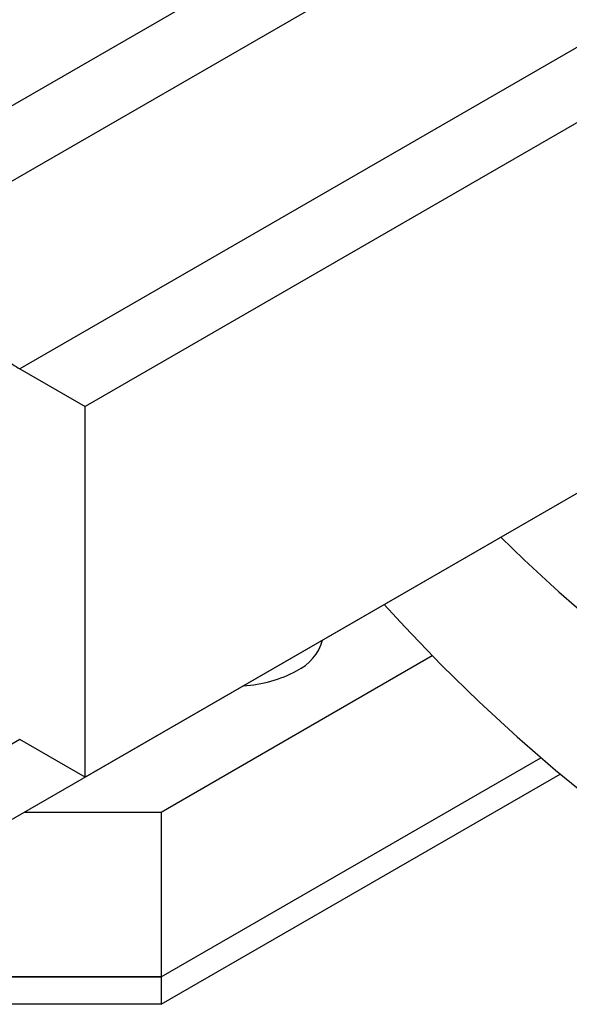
# Model space of a CAD drawing. Header units: millimetres. Extents: x 36 to 588, y 6 to 414.
# Tile 20 of 61: x 462.47 to 467.92, y 103.98 to 113.74. Entities that reach past the tile are written whole.
import ezdxf

# ---------------------------------------------------------------- set-up
doc = ezdxf.new("R2010")
doc.units = ezdxf.units.MM

msp = doc.modelspace()

# ---------------------------------------------------------------- linework, layer by layer
at = {"color": 7, "linetype": 'Continuous', "lineweight": 30}
for p, q in [((469.5199061, 116.9980267), (461.6474506, 112.4533549)), ((469.5199061, 116.2500753), (461.6474506, 111.7054035)), ((470.344864, 114.8212063), (462.4724085, 110.2765345)), ((470.9925738, 114.4472914), (463.1201183, 109.9026196)), ((470.9925738, 110.771769), (463.1201183, 106.2270972)), ((462.4724085, 110.2765345), (463.1201183, 109.9026196)), ((469.5199061, 109.9213397), (461.6474506, 105.3766679)), ((463.1201183, 106.2270972), (463.1201183, 109.9026196)), ((463.8743655, 105.8805601), (466.5623588, 107.4323056)), ((462.4725426, 106.6009347), (461.6474506, 106.1246193)), ((463.1201183, 106.2270972), (462.4724085, 106.6010121)), ((463.8743655, 104.2474784), (467.6389903, 106.4207501)), ((463.8743655, 104.2474784), (467.6389903, 106.4207501)), ((463.8743655, 103.9752982), (467.8296263, 106.2586216)), ((462.520312, 105.8805601), (463.8743655, 105.8805601)), ((463.8743655, 105.8805601), (463.8743655, 104.2474784)), ((458.2175113, 104.2474784), (463.8743655, 104.2474784)), ((463.8743655, 104.2474784), (458.2175113, 104.2474784)), ((463.8743655, 104.2474784), (463.8743655, 103.9752982)), ((463.8743655, 103.9752982), (458.2175113, 103.9752982))]:
    msp.add_line(p, q, dxfattribs=at)
at = {"color": 7, "linetype": 'Continuous', "lineweight": 30, "flags": 128}
for points in [[(467.2420266, 108.6066242), (467.472182, 108.3827554), (467.8168534, 108.0646233), (468.1659524, 107.762582)], [(466.0836575, 107.937912), (466.2885974, 107.716997), (466.6545131, 107.3390792), (467.0262409, 106.9759422), (467.403107, 106.6282443), (467.7844283, 106.2966156), (468.1695136, 105.9816572)]]:
    msp.add_lwpolyline(points, dxfattribs=at)
at = {"color": 7, "linetype": 'Continuous', "lineweight": 30}
for centre, radius, start, end in [((463.0952157, 111.3486735), 1.2399076, 232.11632685, 239.84762829), ((465.0099752, 107.7182226), 0.4831737, 295.48444574, 344.17291091), ((464.6158593, 108.4106154), 1.279082, 273.3500434, 298.07696521)]:
    msp.add_arc(centre, radius, start, end, dxfattribs=at)

doc.saveas('drawing.dxf')
